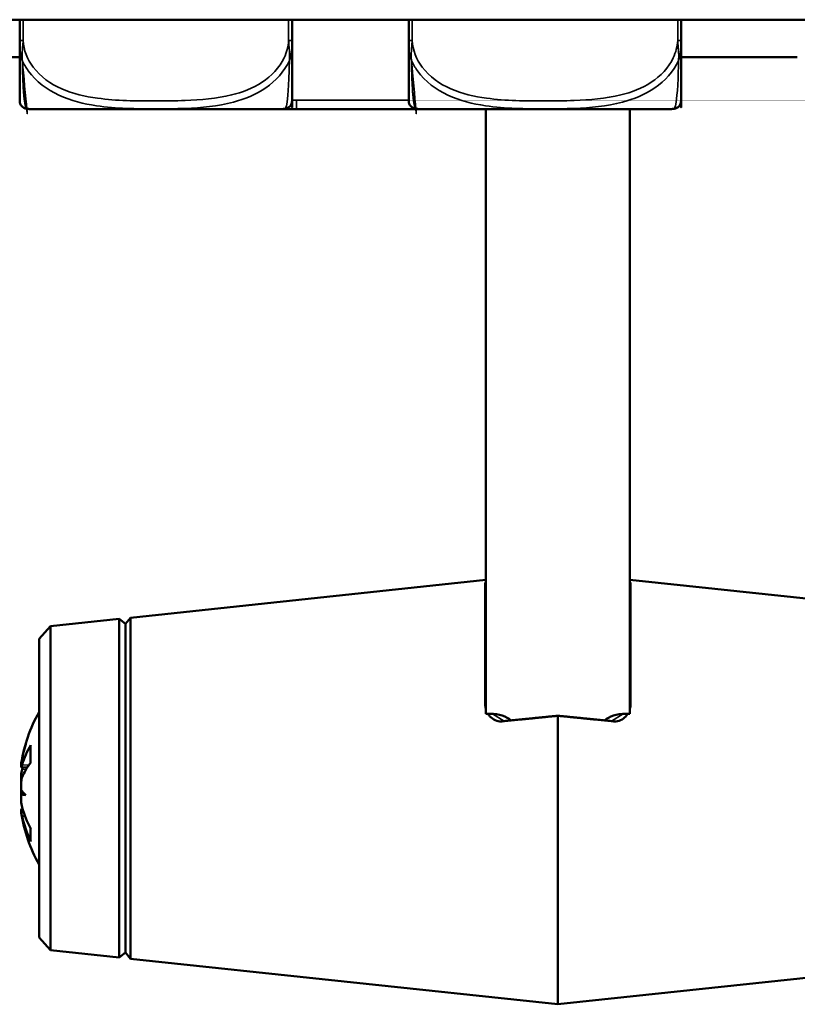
# Model space of a CAD drawing. Header units: inches. Extents: x 1.4 to 53.9, y 1.3 to 58.
# Tile 26 of 227: x 44.7 to 46, y 4.7 to 6.4. Entities that reach past the tile are written whole.
import ezdxf

# ---------------------------------------------------------------- set-up
doc = ezdxf.new("R2010")
doc.units = ezdxf.units.IN
doc.header["$MEASUREMENT"] = 0
doc.layers.add('Visible (ANSI)', color=7, linetype='Continuous', lineweight=50)
doc.layers.add('Visible Narrow (ANSI)', color=7, linetype='Continuous', lineweight=35)

msp = doc.modelspace()

# ---------------------------------------------------------------- linework, layer by layer
at = {"layer": 'Visible (ANSI)'}
for p, q in [((50.49093292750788, 6.380051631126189), (18.42048631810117, 6.380051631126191)), ((44.6946115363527, 6.380051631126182), (44.69461153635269, 6.344065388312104)), ((45.16705351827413, 6.344065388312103), (45.16705351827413, 6.380051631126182)), ((45.36961153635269, 6.380051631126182), (45.36961153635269, 6.344065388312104)), ((45.84205351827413, 6.344065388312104), (45.84205351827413, 6.380051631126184)), ((44.61210863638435, 6.315051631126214), (44.69461153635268, 6.315051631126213)), ((45.84205351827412, 6.315051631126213), (46.04361153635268, 6.315051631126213)), ((44.71111458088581, 6.225035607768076), (45.15055047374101, 6.225035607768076)), ((45.00007018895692, 6.224539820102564), (45.1748749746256, 6.224539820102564)), ((45.1748749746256, 6.224539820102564), (45.24409019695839, 6.224539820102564)), ((45.3861145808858, 6.225035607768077), (45.82555047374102, 6.225035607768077)), ((45.409584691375, 6.224539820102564), (45.47879991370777, 6.224539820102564)), ((45.47879991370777, 6.224539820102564), (45.65360469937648, 6.224539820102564)), ((45.50322237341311, 5.175448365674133), (45.50322237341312, 6.224539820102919)), ((45.75322237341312, 6.225035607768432), (45.75322237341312, 5.175448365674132)), ((44.88704339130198, 5.342359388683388), (45.50322237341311, 5.408085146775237)), ((45.50222237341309, 5.402730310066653), (45.5022223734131, 5.19217408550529)), ((46.3693777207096, 5.34235938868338), (45.75322237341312, 5.408082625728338)), ((45.75422237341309, 5.192171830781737), (45.75422237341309, 5.402728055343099)), ((44.74809774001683, 5.327538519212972), (44.86726838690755, 5.340250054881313)), ((44.86726838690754, 5.340250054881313), (44.86726838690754, 4.752584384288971)), ((44.8782105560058, 5.331417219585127), (44.86726838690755, 5.340250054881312)), ((44.8782105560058, 5.331417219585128), (44.88704339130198, 5.342359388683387)), ((44.8782105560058, 5.331417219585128), (44.8782105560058, 4.761417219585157)), ((44.88704339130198, 4.750475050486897), (44.88704339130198, 5.342359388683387)), ((44.72821055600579, 5.305417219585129), (44.74809774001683, 5.327538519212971)), ((44.74809774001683, 5.327538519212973), (44.74809774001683, 4.765295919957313)), ((44.72821055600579, 4.787417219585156), (44.72821055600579, 5.30541721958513)), ((45.50322237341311, 5.175448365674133), (45.51079596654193, 5.175448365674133)), ((45.6282105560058, 5.172139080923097), (45.62821055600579, 4.671417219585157)), ((45.74564878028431, 5.175448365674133), (45.75322237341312, 5.175448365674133)), ((44.71339023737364, 5.119091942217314), (44.71339023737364, 5.090491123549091)), ((44.69692436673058, 5.087621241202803), (44.69712589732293, 5.08760360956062)), ((44.69716135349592, 5.083222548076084), (44.70756673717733, 5.082312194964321)), ((44.69716135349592, 5.009611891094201), (44.69986478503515, 5.009848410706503)), ((44.69692436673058, 5.00521319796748), (44.70116763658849, 5.005584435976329)), ((44.71339023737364, 4.976907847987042), (44.71339023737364, 4.956540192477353)), ((44.72821055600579, 4.787417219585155), (44.74809774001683, 4.765295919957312)), ((44.74809774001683, 4.765295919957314), (44.86726838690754, 4.752584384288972)), ((44.8782105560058, 4.761417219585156), (44.86726838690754, 4.752584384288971)), ((44.87821055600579, 4.761417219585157), (44.88704339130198, 4.750475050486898)), ((44.88704339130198, 4.750475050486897), (45.62821055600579, 4.671417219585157)), ((46.3693777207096, 4.75047505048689), (45.62821055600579, 4.671417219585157))]:
    msp.add_line(p, q, dxfattribs=at)
for centre, radius, start, end in [((44.70839106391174, 6.239017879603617), 0.0137795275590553, 180.0000017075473, 263.5464570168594), ((45.15327399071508, 6.239017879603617), 0.0137795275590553, 276.4535429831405, 359.9999982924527), ((45.38339106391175, 6.239017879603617), 0.0137795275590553, 180.0000017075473, 263.5464570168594), ((45.82827399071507, 6.239017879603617), 0.0137795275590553, 276.4535429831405, 359.9999982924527), ((44.72078134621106, 6.348555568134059), 0.1240157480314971, 263.5464570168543, 264.1279897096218), ((44.71111458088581, 6.254563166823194), 0.0295275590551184, 264.1279897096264, 270), ((45.00007018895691, 6.240287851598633), 0.0157480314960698, 255.5848762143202, 270), ((45.15055047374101, 6.254563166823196), 0.0295275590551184, 269.9999999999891, 275.8720102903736), ((45.14088370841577, 6.348555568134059), 0.1240157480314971, 275.8720102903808, 276.4535429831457), ((45.39578134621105, 6.348555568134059), 0.1240157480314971, 263.5464570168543, 264.1279897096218), ((45.3861145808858, 6.254563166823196), 0.0295275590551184, 264.1279897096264, 270), ((45.65360469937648, 6.240287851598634), 0.01574803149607, 270, 284.4151237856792), ((45.82555047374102, 6.254563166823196), 0.0295275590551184, 269.9999999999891, 275.8720102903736), ((45.81588370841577, 6.348555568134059), 0.1240157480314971, 275.8720102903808, 276.4535429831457), ((44.96453920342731, 5.046417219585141), 0.2708333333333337, 150.761971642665, 170.9829491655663), ((44.96453920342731, 5.046417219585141), 0.2708333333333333, 189.0170508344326, 209.2380283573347)]:
    msp.add_arc(centre, radius, start, end, dxfattribs=at)
for centre, major_axis, ratio, start_param, end_param in [((45.51079596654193, 5.151808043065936), (0.0424264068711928, -2e-16), 0.5572077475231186, 0.543148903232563, 1.570796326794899), ((45.74564878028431, 5.151808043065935), (-0.0424264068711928, 2e-16), 0.5572077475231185, 4.712388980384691, 5.740142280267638), ((44.95770072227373, 5.049458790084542), (-0.1088939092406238, -0.2448304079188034), 0.9817745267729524, 4.844877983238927, 4.974209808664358), ((44.95770072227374, 5.037678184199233), (-0.2110247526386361, 0.1651313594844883), 0.9594805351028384, 0.351140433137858, 0.4804722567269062), ((44.963142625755, 5.034814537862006), (-0.2684214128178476, 0.032309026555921), 0.6841822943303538, 5.975664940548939, 6.172967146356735), ((44.66759180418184, 5.100924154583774), (-0.0685540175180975, 0.002785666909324), 0.1489136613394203, 2.02566654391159, 2.02882822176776), ((44.963142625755, 5.060364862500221), (-0.2690136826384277, -0.0269363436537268), 0.4845233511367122, 5.845020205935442, 6.042322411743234), ((44.96314262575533, 5.057380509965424), (-0.2681916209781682, -0.0341640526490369), 0.7240845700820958, 5.978810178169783, 5.998821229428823), ((44.95770072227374, 5.008631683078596), (-0.263671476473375, 0.0477196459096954), 0.2219085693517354, 0.20368933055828, 0.3330211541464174), ((44.66759180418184, 5.029921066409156), (0.0685551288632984, 0.0120525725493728), 0.0116463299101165, 1.029614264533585, 1.119929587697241), ((44.95770072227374, 5.085080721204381), (-0.2638594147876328, -0.0466692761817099), 0.0772339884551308, 0.1498899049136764, 0.279221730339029), ((44.963142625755, 5.035453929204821), (-0.2681916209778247, 0.0341640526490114), 0.7240845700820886, 0.2843640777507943, 0.4816662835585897), ((44.963142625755, 5.054181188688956), (-0.2660883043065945, -0.0478637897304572), 0.8704257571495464, 0.037074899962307, 0.2343771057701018)]:
    msp.add_ellipse(centre, major_axis=major_axis, ratio=ratio, start_param=start_param, end_param=end_param, dxfattribs=at)
for points, knots in [([(45.16705351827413, 6.239017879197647), (45.16705351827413, 6.239017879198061), (45.16705351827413, 6.239234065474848), (45.16705351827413, 6.243829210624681), (45.16705351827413, 6.24955518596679), (45.16705351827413, 6.263720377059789), (45.16705351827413, 6.297792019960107), (45.16705351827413, 6.311212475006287), (45.16705351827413, 6.327436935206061), (45.16705351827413, 6.344065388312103)], [1.031540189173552, 1.031540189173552, 1.031540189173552, 1.031540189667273, 1.28942523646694, 1.28942523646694, 1.28942523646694, 1.610773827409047, 1.610773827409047, 1.610773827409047, 1.737349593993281, 1.737349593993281, 1.737349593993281, 1.737349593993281]), ([(45.84205351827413, 6.239017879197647), (45.84205351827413, 6.239017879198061), (45.84205351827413, 6.239234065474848), (45.84205351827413, 6.243829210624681), (45.84205351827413, 6.24955518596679), (45.84205351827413, 6.263720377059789), (45.84205351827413, 6.297792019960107), (45.84205351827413, 6.311212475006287), (45.84205351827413, 6.327436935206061), (45.84205351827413, 6.344065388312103)], [1.031540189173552, 1.031540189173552, 1.031540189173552, 1.031540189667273, 1.28942523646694, 1.28942523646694, 1.28942523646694, 1.610773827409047, 1.610773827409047, 1.610773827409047, 1.737349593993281, 1.737349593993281, 1.737349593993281, 1.737349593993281]), ([(44.69461153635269, 6.344065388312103), (44.69461153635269, 6.333681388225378), (44.69461153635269, 6.323301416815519), (44.69461153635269, 6.313896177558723), (44.69461153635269, 6.29655260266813), (44.69461153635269, 6.282142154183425), (44.69461153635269, 6.27158120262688), (44.69461153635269, 6.261020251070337), (44.69461153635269, 6.254107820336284), (44.69461153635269, 6.249483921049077), (44.69461153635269, 6.242939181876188), (44.69461153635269, 6.240819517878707), (44.69461153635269, 6.239816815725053), (44.69461153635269, 6.239190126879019), (44.69461153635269, 6.239017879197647), (44.69461153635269, 6.239017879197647)], [0.325730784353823, 0.325730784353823, 0.325730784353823, 0.325730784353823, 0.404773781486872, 0.404773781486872, 0.404773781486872, 0.5505317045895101, 0.5505317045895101, 0.5505317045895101, 0.6962896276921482, 0.6962896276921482, 0.6962896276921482, 0.9025976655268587, 0.9025976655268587, 0.9025976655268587, 1.031540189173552, 1.031540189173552, 1.031540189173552, 1.031540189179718]), ([(45.36961153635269, 6.344065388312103), (45.36961153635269, 6.333681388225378), (45.36961153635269, 6.323301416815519), (45.36961153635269, 6.313896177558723), (45.36961153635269, 6.29655260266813), (45.36961153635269, 6.282142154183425), (45.36961153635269, 6.27158120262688), (45.36961153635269, 6.261020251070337), (45.36961153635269, 6.254107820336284), (45.36961153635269, 6.249483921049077), (45.36961153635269, 6.242939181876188), (45.36961153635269, 6.240819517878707), (45.36961153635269, 6.239816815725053), (45.36961153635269, 6.239190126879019), (45.36961153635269, 6.239017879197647), (45.36961153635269, 6.239017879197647)], [0.325730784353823, 0.325730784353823, 0.325730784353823, 0.325730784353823, 0.404773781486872, 0.404773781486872, 0.404773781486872, 0.5505317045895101, 0.5505317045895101, 0.5505317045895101, 0.6962896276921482, 0.6962896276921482, 0.6962896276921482, 0.9025976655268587, 0.9025976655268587, 0.9025976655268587, 1.031540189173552, 1.031540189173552, 1.031540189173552, 1.031540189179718]), ([(45.24409019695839, 6.224539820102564), (45.24452666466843, 6.224539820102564), (45.24496315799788, 6.224539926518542), (45.26146713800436, 6.224547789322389), (45.2775300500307, 6.224682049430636), (45.30048424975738, 6.224803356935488), (45.30718307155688, 6.224831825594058), (45.31635908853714, 6.224853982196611), (45.31883009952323, 6.224858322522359), (45.32290905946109, 6.224862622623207), (45.32451660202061, 6.224863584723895), (45.32764646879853, 6.224864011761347), (45.32916863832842, 6.224863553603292), (45.33273943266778, 6.224860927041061), (45.3347878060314, 6.224858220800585), (45.34096530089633, 6.224846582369), (45.34509275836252, 6.224834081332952), (45.3548245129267, 6.224795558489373), (45.36042442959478, 6.224766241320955), (45.38018919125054, 6.224652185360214), (45.39423159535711, 6.224546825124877), (45.40871173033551, 6.224539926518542), (45.40914822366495, 6.224539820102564), (45.409584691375, 6.224539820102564)], [-0.4161139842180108, -0.4161139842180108, -0.4161139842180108, -0.4161139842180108, -0.4127690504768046, -0.4127690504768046, -0.2896446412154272, -0.2896446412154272, -0.2388934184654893, -0.2388934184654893, -0.2201881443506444, -0.2201881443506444, -0.208020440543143, -0.208020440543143, -0.1964990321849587, -0.1964990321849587, -0.1809938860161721, -0.1809938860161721, -0.1497410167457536, -0.1497410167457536, -0.1073161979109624, -0.1073161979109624, 0, 0, 0.0033356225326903, 0.0033356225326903, 0.0033356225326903, 0.0033356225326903]), ([(45.50693879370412, 5.175451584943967), (45.50798272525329, 5.173767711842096), (45.50917839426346, 5.172200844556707), (45.51288460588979, 5.168259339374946), (45.51597711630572, 5.165970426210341), (45.52292904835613, 5.162978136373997), (45.52679191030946, 5.162284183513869), (45.530461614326, 5.162408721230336), (45.53104532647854, 5.162428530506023), (45.53163276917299, 5.162469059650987), (45.5322223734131, 5.162527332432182)], [-0.0717191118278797, -0.0717191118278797, -0.0717191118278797, -0.0717191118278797, -0.0562435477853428, -0.0562435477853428, -0.0281217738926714, -0.0281217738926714, 0, 0, 0, 0.0044731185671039, 0.0044731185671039, 0.0044731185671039, 0.0044731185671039]), ([(45.72422237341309, 5.162524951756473), (45.72481198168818, 5.162466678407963), (45.7253994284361, 5.162426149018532), (45.72965284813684, 5.162281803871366), (45.73351570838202, 5.162975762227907), (45.74046763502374, 5.165968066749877), (45.74356014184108, 5.168256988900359), (45.74726695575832, 5.17219915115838), (45.74846311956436, 5.173766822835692), (45.74950739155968, 5.175451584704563)], [0.2435307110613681, 0.2435307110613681, 0.2435307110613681, 0.2435307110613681, 0.2480038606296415, 0.2480038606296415, 0.2761256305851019, 0.2761256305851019, 0.3042474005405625, 0.3042474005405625, 0.3197301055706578, 0.3197301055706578, 0.3197301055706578, 0.3197301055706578]), ([(44.69733807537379, 5.090529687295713), (44.69732997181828, 5.090484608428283), (44.69732199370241, 5.09044010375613), (44.69712471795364, 5.089336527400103), (44.69698738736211, 5.088490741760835), (44.69690194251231, 5.08776111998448), (44.69690023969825, 5.08762831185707), (44.69692512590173, 5.087624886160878)], [0.028177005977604, 0.028177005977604, 0.028177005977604, 0.028177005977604, 0.0287564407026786, 0.0287564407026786, 0.0427343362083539, 0.0427343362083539, 0.0511427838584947, 0.0511427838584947, 0.0511427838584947, 0.0511427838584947]), ([(44.69878143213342, 5.087128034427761), (44.69842403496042, 5.085885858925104), (44.69807291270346, 5.084821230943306), (44.69749525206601, 5.083459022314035), (44.69726870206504, 5.08316180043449), (44.69698361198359, 5.08330255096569), (44.6969031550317, 5.083734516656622), (44.69691197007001, 5.085332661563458), (44.69700124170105, 5.086498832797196), (44.6972029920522, 5.088292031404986), (44.69726582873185, 5.08880528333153), (44.69733807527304, 5.089352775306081)], [0, 0, 0, 0, 0.0142978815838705, 0.0142978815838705, 0.028595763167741, 0.028595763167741, 0.042581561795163, 0.042581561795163, 0.056567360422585, 0.056567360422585, 0.0615706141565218, 0.0615706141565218, 0.0615706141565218, 0.0615706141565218]), ([(44.69878143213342, 5.079068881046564), (44.69842403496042, 5.077708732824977), (44.69807291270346, 5.076006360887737), (44.69749525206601, 5.072303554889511), (44.69726870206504, 5.070302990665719), (44.69698361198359, 5.066604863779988), (44.6969031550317, 5.064661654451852), (44.69691197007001, 5.061105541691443), (44.69700124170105, 5.059492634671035), (44.69717621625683, 5.058002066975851), (44.6972049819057, 5.05778250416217), (44.69723609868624, 5.057569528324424)], [0, 0, 0, 0, 0.0142978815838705, 0.0142978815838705, 0.028595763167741, 0.028595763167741, 0.042581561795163, 0.042581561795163, 0.056567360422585, 0.056567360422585, 0.0590504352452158, 0.0590504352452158, 0.0590504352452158, 0.0590504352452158]), ([(44.69733807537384, 5.043529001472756), (44.69733193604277, 5.043575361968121), (44.69732586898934, 5.04362183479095), (44.69712826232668, 5.045157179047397), (44.6969891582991, 5.046961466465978), (44.69688043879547, 5.05076496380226), (44.69691082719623, 5.052764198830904), (44.69710656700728, 5.056414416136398), (44.69728549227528, 5.058306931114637), (44.69777912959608, 5.061668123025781), (44.69809384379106, 5.06313699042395), (44.69853696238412, 5.06462108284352), (44.69865656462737, 5.064975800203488), (44.69878143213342, 5.065298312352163)], [0.0281759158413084, 0.0281759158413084, 0.0281759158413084, 0.0281759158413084, 0.0286154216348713, 0.0286154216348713, 0.0426638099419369, 0.0426638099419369, 0.0567121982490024, 0.0567121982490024, 0.0708264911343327, 0.0708264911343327, 0.084940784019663, 0.084940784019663, 0.0897612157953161, 0.0897612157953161, 0.0897612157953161, 0.0897612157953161]), ([(44.69705366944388, 5.046415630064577), (44.69699936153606, 5.045632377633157), (44.69695881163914, 5.044811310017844), (44.69688043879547, 5.042069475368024), (44.69691082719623, 5.04007024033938), (44.69706157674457, 5.037259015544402), (44.69713837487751, 5.036250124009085), (44.69723681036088, 5.035266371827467)], [0.0364580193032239, 0.0364580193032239, 0.0364580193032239, 0.0364580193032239, 0.0426638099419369, 0.0426638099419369, 0.0567121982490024, 0.0567121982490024, 0.064353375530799, 0.064353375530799, 0.064353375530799, 0.064353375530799]), ([(44.69878143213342, 5.013765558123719), (44.69842403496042, 5.015125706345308), (44.69807291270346, 5.016828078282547), (44.69749525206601, 5.020530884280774), (44.69726870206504, 5.022531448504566), (44.69698361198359, 5.026229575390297), (44.6969031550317, 5.028172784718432), (44.69691197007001, 5.031728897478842), (44.69700124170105, 5.03334180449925), (44.6972029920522, 5.035060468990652), (44.69726582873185, 5.035492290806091), (44.69733807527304, 5.035891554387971)], [0, 0, 0, 0, 0.0142978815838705, 0.0142978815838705, 0.028595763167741, 0.028595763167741, 0.042581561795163, 0.042581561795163, 0.056567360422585, 0.056567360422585, 0.0615706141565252, 0.0615706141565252, 0.0615706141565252, 0.0615706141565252]), ([(44.6971614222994, 5.009611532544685), (44.69714860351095, 5.009610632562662), (44.69713632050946, 5.009607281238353), (44.69698361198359, 5.009531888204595), (44.6969031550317, 5.009099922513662), (44.69691172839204, 5.007545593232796), (44.69699170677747, 5.006462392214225), (44.69712593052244, 5.005230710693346)], [0.0274314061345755, 0.0274314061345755, 0.0274314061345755, 0.0274314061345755, 0.028595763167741, 0.028595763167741, 0.042581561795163, 0.042581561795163, 0.0558004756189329, 0.0558004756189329, 0.0558004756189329, 0.0558004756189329]), ([(44.69705366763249, 5.003966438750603), (44.69699880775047, 5.004311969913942), (44.6969579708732, 5.004594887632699), (44.69688068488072, 5.005254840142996), (44.69691131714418, 5.005320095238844), (44.69710656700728, 5.004776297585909), (44.69728549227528, 5.004124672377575), (44.69777912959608, 5.002133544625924), (44.69809384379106, 5.000794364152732), (44.69853696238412, 4.998851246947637), (44.69865656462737, 4.998322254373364), (44.69878143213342, 4.997765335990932)], [0.0364634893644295, 0.0364634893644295, 0.0364634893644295, 0.0364634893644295, 0.0427343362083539, 0.0427343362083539, 0.0567122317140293, 0.0567122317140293, 0.0708265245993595, 0.0708265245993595, 0.0849408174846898, 0.0849408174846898, 0.089761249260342, 0.089761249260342, 0.089761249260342, 0.089761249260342])]:
    msp.add_open_spline(points, degree=3, knots=knots, dxfattribs=at)
for points in [[(45.50322566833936, 5.404211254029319), (45.50255299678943, 5.403715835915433), (45.50222781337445, 5.403213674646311), (45.50222237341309, 5.402730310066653)], [(45.75422237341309, 5.402728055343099), (45.7542169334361, 5.403211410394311), (45.75389175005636, 5.403713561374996), (45.75321907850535, 5.404208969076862)], [(45.50222237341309, 5.19217408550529), (45.50222781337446, 5.189565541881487), (45.50255299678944, 5.186852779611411), (45.50322566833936, 5.184198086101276)], [(45.75321907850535, 5.184195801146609), (45.75389175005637, 5.186850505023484), (45.75421693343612, 5.189563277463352), (45.75422237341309, 5.192171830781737)], [(44.71339023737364, 5.119091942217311), (44.71339023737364, 5.119783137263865), (44.71362301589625, 5.120581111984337), (44.71400482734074, 5.121197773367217)], [(44.71400482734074, 4.953837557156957), (44.71362301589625, 4.954636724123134), (44.71339023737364, 4.955660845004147), (44.71339023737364, 4.956540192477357)]]:
    msp.add_open_spline(points, degree=3, dxfattribs=at)
for points, weights in [([(45.6282105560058, 5.172139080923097), (45.57927372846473, 5.167266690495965), (45.5322223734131, 5.162527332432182)], [1, 1.000179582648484, 1.000087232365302]), ([(45.72422237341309, 5.162524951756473), (45.67715967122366, 5.167265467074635), (45.6282105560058, 5.172139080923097)], [1.000087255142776, 1.000179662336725, 1])]:
    msp.add_rational_spline(points, weights, degree=2, dxfattribs=at)
at = {"layer": 'Visible Narrow (ANSI)'}
for p, q in [((44.70051704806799, 6.344065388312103), (44.70051704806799, 6.380051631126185)), ((45.1611480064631, 6.380051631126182), (45.16114800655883, 6.344065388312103)), ((45.37551704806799, 6.344065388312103), (45.37551704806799, 6.380051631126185)), ((45.8361480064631, 6.380051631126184), (45.83614800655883, 6.344065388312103)), ((44.69461153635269, 6.344065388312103), (44.70051704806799, 6.344065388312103)), ((45.16114800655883, 6.344065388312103), (45.16705351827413, 6.344065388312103)), ((45.36961153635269, 6.344065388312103), (45.37551704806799, 6.344065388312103)), ((45.83614800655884, 6.344065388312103), (45.84205351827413, 6.344065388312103)), ((45.1748749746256, 6.240287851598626), (45.1748749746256, 6.224539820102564)), ((45.36961153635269, 6.240287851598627), (45.1748749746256, 6.240287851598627)), ((44.70809371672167, 6.225190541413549), (45.15357133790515, 6.225190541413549)), ((45.38309371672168, 6.225190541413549), (45.82857133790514, 6.225190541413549)), ((45.47879991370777, 6.225035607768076), (45.47879991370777, 6.224539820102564)), ((45.51501440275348, 5.175331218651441), (45.53530681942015, 5.162837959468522)), ((45.72113460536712, 5.162835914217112), (45.74143034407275, 5.17533121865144)), ((44.71400482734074, 5.121197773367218), (44.71400482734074, 5.091275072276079)), ((44.69878143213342, 5.087128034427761), (44.71033916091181, 5.086393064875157)), ((44.69878143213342, 5.079068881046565), (44.70580264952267, 5.079490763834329)), ((44.69878143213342, 4.997765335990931), (44.70381489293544, 4.997979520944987)), ((44.71400482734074, 4.975769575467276), (44.71400482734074, 4.953837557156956))]:
    msp.add_line(p, q, dxfattribs=at)
for points, knots in [([(44.69461153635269, 6.344065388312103), (44.69461153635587, 6.342086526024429), (44.6946147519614, 6.340098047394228), (44.69466929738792, 6.336281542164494), (44.69471644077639, 6.334456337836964), (44.69485876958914, 6.331462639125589), (44.69492930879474, 6.330304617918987), (44.69507672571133, 6.328412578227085), (44.6951412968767, 6.327682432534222), (44.69536173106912, 6.325484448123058), (44.69554433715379, 6.324009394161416), (44.69613088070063, 6.32015907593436), (44.69660201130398, 6.31777222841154), (44.69774682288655, 6.313301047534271), (44.69838702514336, 6.311219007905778), (44.69915195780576, 6.30916761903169)], [-0.0844807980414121, -0.0844807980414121, -0.0844807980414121, -0.0844807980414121, -0.0694379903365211, -0.0694379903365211, -0.0558782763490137, -0.0558782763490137, -0.0474034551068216, -0.0474034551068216, -0.0421066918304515, -0.0421066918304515, -0.0315131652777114, -0.0315131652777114, -0.0145635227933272, -0.0145635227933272, 0.000267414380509, 0.000267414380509, 0.000267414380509, 0.000267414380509]), ([(44.69915195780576, 6.30916761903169), (44.69894517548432, 6.311219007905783), (44.69883520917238, 6.313301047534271), (44.69875526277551, 6.31777222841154), (44.69880776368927, 6.32015907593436), (44.69899012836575, 6.324009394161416), (44.69908366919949, 6.325484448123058), (44.69924531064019, 6.327682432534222), (44.69930272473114, 6.328412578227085), (44.69945809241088, 6.330304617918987), (44.69955971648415, 6.331462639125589), (44.69982597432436, 6.334456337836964), (44.69999179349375, 6.336281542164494), (44.70029823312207, 6.340098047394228), (44.70043340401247, 6.342086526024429), (44.70051704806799, 6.344065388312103)], [-0.000267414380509, -0.000267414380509, -0.000267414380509, -0.000267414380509, 0.0145635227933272, 0.0145635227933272, 0.0315131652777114, 0.0315131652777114, 0.0421066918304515, 0.0421066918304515, 0.0474034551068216, 0.0474034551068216, 0.0558782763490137, 0.0558782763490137, 0.0694379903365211, 0.0694379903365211, 0.0844807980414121, 0.0844807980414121, 0.0844807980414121, 0.0844807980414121]), ([(45.16114800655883, 6.344065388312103), (45.16055949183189, 6.333681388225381), (45.15784356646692, 6.323301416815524), (45.15343982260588, 6.313896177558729), (45.14531917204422, 6.296552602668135), (45.13141454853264, 6.282142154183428), (45.11527501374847, 6.271581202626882), (45.0991354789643, 6.261020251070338), (45.08093356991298, 6.254107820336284), (45.06230956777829, 6.249483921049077), (45.03594886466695, 6.242939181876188), (45.00865654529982, 6.240819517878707), (44.98159189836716, 6.239816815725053), (44.96467649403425, 6.239190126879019), (44.94775411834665, 6.239017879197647), (44.93083252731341, 6.239017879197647), (44.89698934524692, 6.239017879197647), (44.86313333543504, 6.23923406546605), (44.82942411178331, 6.243829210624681), (44.78741930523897, 6.24955518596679), (44.74350088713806, 6.263720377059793), (44.71793726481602, 6.297792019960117), (44.70786802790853, 6.311212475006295), (44.70145946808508, 6.327436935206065), (44.70051704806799, 6.344065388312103)], [0.3257307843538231, 0.3257307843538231, 0.3257307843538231, 0.3257307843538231, 0.4047737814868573, 0.4047737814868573, 0.4047737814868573, 0.5505317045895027, 0.5505317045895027, 0.5505317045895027, 0.6962896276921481, 0.6962896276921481, 0.6962896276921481, 0.9025976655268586, 0.9025976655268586, 0.9025976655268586, 1.031540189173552, 1.031540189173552, 1.031540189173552, 1.28942523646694, 1.28942523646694, 1.28942523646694, 1.610773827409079, 1.610773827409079, 1.610773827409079, 1.737349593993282, 1.737349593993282, 1.737349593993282, 1.737349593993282]), ([(45.16114800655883, 6.344065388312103), (45.16123165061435, 6.342086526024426), (45.16136682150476, 6.340098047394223), (45.16167326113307, 6.336281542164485), (45.16183908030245, 6.334456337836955), (45.16210533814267, 6.331462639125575), (45.16220696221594, 6.330304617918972), (45.16236232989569, 6.328412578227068), (45.16241974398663, 6.327682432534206), (45.16258138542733, 6.325484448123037), (45.16267492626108, 6.324009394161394), (45.16285729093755, 6.320159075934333), (45.16290979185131, 6.31777222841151), (45.16282984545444, 6.313301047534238), (45.1627198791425, 6.311219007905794), (45.16251309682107, 6.309167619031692)], [-0.0844807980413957, -0.0844807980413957, -0.0844807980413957, -0.0844807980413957, -0.069437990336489, -0.069437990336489, -0.0558782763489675, -0.0558782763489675, -0.0474034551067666, -0.0474034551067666, -0.042106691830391, -0.042106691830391, -0.0315131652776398, -0.0315131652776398, -0.0145635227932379, -0.0145635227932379, 0.0002674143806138, 0.0002674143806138, 0.0002674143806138, 0.0002674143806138]), ([(45.16251309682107, 6.309167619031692), (45.16327802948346, 6.311219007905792), (45.16391823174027, 6.313301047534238), (45.16506304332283, 6.31777222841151), (45.1655341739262, 6.320159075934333), (45.16612071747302, 6.324009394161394), (45.16630332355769, 6.325484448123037), (45.16652375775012, 6.327682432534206), (45.1665883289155, 6.328412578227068), (45.16673574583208, 6.330304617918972), (45.16680628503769, 6.331462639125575), (45.16694861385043, 6.334456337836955), (45.1669957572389, 6.336281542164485), (45.16705030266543, 6.340098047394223), (45.16705351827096, 6.342086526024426), (45.16705351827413, 6.344065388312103)], [-0.0002674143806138, -0.0002674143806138, -0.0002674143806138, -0.0002674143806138, 0.0145635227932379, 0.0145635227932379, 0.0315131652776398, 0.0315131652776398, 0.042106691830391, 0.042106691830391, 0.0474034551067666, 0.0474034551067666, 0.0558782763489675, 0.0558782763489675, 0.069437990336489, 0.069437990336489, 0.0844807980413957, 0.0844807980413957, 0.0844807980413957, 0.0844807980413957]), ([(45.36961153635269, 6.344065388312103), (45.36961153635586, 6.342086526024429), (45.3696147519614, 6.340098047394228), (45.36966929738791, 6.336281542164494), (45.3697164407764, 6.334456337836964), (45.36985876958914, 6.331462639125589), (45.36992930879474, 6.330304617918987), (45.37007672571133, 6.328412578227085), (45.3701412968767, 6.327682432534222), (45.37036173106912, 6.325484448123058), (45.3705443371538, 6.324009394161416), (45.37113088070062, 6.32015907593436), (45.37160201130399, 6.31777222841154), (45.37274682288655, 6.313301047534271), (45.37338702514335, 6.311219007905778), (45.37415195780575, 6.30916761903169)], [-0.0844807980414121, -0.0844807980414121, -0.0844807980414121, -0.0844807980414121, -0.0694379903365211, -0.0694379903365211, -0.0558782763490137, -0.0558782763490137, -0.0474034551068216, -0.0474034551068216, -0.0421066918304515, -0.0421066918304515, -0.0315131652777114, -0.0315131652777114, -0.0145635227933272, -0.0145635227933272, 0.000267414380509, 0.000267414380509, 0.000267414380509, 0.000267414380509]), ([(45.37415195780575, 6.30916761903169), (45.37394517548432, 6.311219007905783), (45.37383520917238, 6.313301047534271), (45.37375526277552, 6.31777222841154), (45.37380776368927, 6.32015907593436), (45.37399012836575, 6.324009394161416), (45.3740836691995, 6.325484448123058), (45.37424531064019, 6.327682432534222), (45.37430272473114, 6.328412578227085), (45.37445809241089, 6.330304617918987), (45.37455971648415, 6.331462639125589), (45.37482597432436, 6.334456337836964), (45.37499179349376, 6.336281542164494), (45.37529823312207, 6.340098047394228), (45.37543340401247, 6.342086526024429), (45.37551704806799, 6.344065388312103)], [-0.000267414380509, -0.000267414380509, -0.000267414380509, -0.000267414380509, 0.0145635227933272, 0.0145635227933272, 0.0315131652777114, 0.0315131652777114, 0.0421066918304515, 0.0421066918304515, 0.0474034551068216, 0.0474034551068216, 0.0558782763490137, 0.0558782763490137, 0.0694379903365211, 0.0694379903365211, 0.0844807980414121, 0.0844807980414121, 0.0844807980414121, 0.0844807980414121]), ([(45.83614800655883, 6.344065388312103), (45.83555949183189, 6.333681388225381), (45.83284356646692, 6.323301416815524), (45.82843982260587, 6.313896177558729), (45.82031917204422, 6.296552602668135), (45.80641454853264, 6.282142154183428), (45.79027501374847, 6.271581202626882), (45.77413547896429, 6.261020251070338), (45.75593356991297, 6.254107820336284), (45.73730956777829, 6.249483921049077), (45.71094886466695, 6.242939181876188), (45.68365654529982, 6.240819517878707), (45.65659189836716, 6.239816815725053), (45.63967649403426, 6.239190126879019), (45.62275411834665, 6.239017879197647), (45.60583252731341, 6.239017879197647), (45.57198934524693, 6.239017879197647), (45.53813333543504, 6.23923406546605), (45.5044241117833, 6.243829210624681), (45.46241930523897, 6.24955518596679), (45.41850088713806, 6.263720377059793), (45.39293726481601, 6.297792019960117), (45.38286802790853, 6.311212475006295), (45.37645946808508, 6.327436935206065), (45.37551704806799, 6.344065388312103)], [0.3257307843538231, 0.3257307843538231, 0.3257307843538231, 0.3257307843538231, 0.4047737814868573, 0.4047737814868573, 0.4047737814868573, 0.5505317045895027, 0.5505317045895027, 0.5505317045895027, 0.6962896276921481, 0.6962896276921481, 0.6962896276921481, 0.9025976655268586, 0.9025976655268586, 0.9025976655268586, 1.031540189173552, 1.031540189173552, 1.031540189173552, 1.28942523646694, 1.28942523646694, 1.28942523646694, 1.610773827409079, 1.610773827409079, 1.610773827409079, 1.737349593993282, 1.737349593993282, 1.737349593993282, 1.737349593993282]), ([(45.83614800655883, 6.344065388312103), (45.83623165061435, 6.342086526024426), (45.83636682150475, 6.340098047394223), (45.83667326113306, 6.336281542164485), (45.83683908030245, 6.334456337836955), (45.83710533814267, 6.331462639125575), (45.83720696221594, 6.330304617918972), (45.83736232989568, 6.328412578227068), (45.83741974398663, 6.327682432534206), (45.83758138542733, 6.325484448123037), (45.83767492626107, 6.324009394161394), (45.83785729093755, 6.320159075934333), (45.8379097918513, 6.31777222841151), (45.83782984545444, 6.313301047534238), (45.83771987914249, 6.311219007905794), (45.83751309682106, 6.309167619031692)], [-0.0844807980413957, -0.0844807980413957, -0.0844807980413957, -0.0844807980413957, -0.069437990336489, -0.069437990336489, -0.0558782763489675, -0.0558782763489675, -0.0474034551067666, -0.0474034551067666, -0.042106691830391, -0.042106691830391, -0.0315131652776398, -0.0315131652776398, -0.0145635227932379, -0.0145635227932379, 0.0002674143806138, 0.0002674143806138, 0.0002674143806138, 0.0002674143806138]), ([(45.83751309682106, 6.309167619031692), (45.83827802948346, 6.311219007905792), (45.83891823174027, 6.313301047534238), (45.84006304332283, 6.31777222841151), (45.84053417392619, 6.320159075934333), (45.84112071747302, 6.324009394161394), (45.8413033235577, 6.325484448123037), (45.84152375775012, 6.327682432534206), (45.84158832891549, 6.328412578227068), (45.84173574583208, 6.330304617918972), (45.84180628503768, 6.331462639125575), (45.84194861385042, 6.334456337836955), (45.84199575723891, 6.336281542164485), (45.84205030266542, 6.340098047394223), (45.84205351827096, 6.342086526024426), (45.84205351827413, 6.344065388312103)], [-0.0002674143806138, -0.0002674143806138, -0.0002674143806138, -0.0002674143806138, 0.0145635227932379, 0.0145635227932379, 0.0315131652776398, 0.0315131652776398, 0.042106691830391, 0.042106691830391, 0.0474034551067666, 0.0474034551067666, 0.0558782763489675, 0.0558782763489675, 0.069437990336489, 0.069437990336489, 0.0844807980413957, 0.0844807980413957, 0.0844807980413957, 0.0844807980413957]), ([(44.70684227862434, 6.225325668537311), (44.70684227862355, 6.225325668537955), (44.70660647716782, 6.225519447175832), (44.70618426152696, 6.22622447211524), (44.70550871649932, 6.227352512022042), (44.70436251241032, 6.229737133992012), (44.70318918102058, 6.237099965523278), (44.70236021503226, 6.242301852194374), (44.70151847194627, 6.250078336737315), (44.7007978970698, 6.261959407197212), (44.70008220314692, 6.273759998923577), (44.69949186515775, 6.289823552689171), (44.69915195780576, 6.30916761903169)], [-1.031540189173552, -1.031540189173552, -1.031540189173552, -1.031540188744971, -0.9025976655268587, -0.9025976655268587, -0.9025976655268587, -0.6962896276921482, -0.6962896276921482, -0.6962896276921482, -0.5505317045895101, -0.5505317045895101, -0.5505317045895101, -0.405761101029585, -0.405761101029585, -0.405761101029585, -0.405761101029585]), ([(45.38184227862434, 6.225325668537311), (45.38184227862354, 6.225325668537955), (45.38160647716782, 6.225519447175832), (45.38118426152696, 6.22622447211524), (45.38050871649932, 6.227352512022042), (45.37936251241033, 6.229737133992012), (45.37818918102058, 6.237099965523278), (45.37736021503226, 6.242301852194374), (45.37651847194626, 6.250078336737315), (45.3757978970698, 6.261959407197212), (45.37508220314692, 6.273759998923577), (45.37449186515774, 6.289823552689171), (45.37415195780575, 6.30916761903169)], [-1.031540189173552, -1.031540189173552, -1.031540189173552, -1.031540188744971, -0.9025976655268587, -0.9025976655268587, -0.9025976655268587, -0.6962896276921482, -0.6962896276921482, -0.6962896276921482, -0.5505317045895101, -0.5505317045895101, -0.5505317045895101, -0.405761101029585, -0.405761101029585, -0.405761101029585, -0.405761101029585]), ([(44.69915195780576, 6.30916761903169), (44.70198869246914, 6.302948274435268), (44.70547916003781, 6.296998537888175), (44.70947994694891, 6.291446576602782), (44.7371012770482, 6.253115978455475), (44.78411935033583, 6.237180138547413), (44.82763961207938, 6.230738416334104), (44.86256500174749, 6.225568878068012), (44.89675370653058, 6.22532566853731), (44.93083252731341, 6.22532566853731), (44.94787193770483, 6.22532566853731), (44.96491590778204, 6.225519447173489), (44.98209547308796, 6.22622447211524), (45.00958277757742, 6.227352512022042), (45.03771353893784, 6.229737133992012), (45.06538421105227, 6.237099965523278), (45.08493371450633, 6.242301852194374), (45.10428311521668, 6.250078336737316), (45.12157106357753, 6.261959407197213), (45.13874190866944, 6.27375999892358), (45.15368998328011, 6.289823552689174), (45.16251309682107, 6.309167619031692)], [-1.657319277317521, -1.657319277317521, -1.657319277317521, -1.657319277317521, -1.610773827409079, -1.610773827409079, -1.610773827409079, -1.28942523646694, -1.28942523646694, -1.28942523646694, -1.031540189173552, -1.031540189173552, -1.031540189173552, -0.9025976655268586, -0.9025976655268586, -0.9025976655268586, -0.6962896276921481, -0.6962896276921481, -0.6962896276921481, -0.5505317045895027, -0.5505317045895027, -0.5505317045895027, -0.4057611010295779, -0.4057611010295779, -0.4057611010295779, -0.4057611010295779]), ([(45.16251309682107, 6.309167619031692), (45.16240381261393, 6.302948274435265), (45.16226825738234, 6.296998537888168), (45.16211053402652, 6.291446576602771), (45.16102161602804, 6.25311597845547), (45.15889113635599, 6.237180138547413), (45.15718832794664, 6.230738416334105), (45.15582180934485, 6.225568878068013), (45.15482277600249, 6.225325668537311), (45.15482277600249, 6.225325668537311)], [-1.657319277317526, -1.657319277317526, -1.657319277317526, -1.657319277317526, -1.610773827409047, -1.610773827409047, -1.610773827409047, -1.28942523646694, -1.28942523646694, -1.28942523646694, -1.031540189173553, -1.031540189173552, -1.031540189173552, -1.031540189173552]), ([(45.37415195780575, 6.30916761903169), (45.37698869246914, 6.302948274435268), (45.38047916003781, 6.296998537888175), (45.38447994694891, 6.291446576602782), (45.4121012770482, 6.253115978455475), (45.45911935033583, 6.237180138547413), (45.50263961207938, 6.230738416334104), (45.53756500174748, 6.225568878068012), (45.57175370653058, 6.22532566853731), (45.60583252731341, 6.22532566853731), (45.62287193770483, 6.22532566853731), (45.63991590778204, 6.225519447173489), (45.65709547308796, 6.22622447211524), (45.68458277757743, 6.227352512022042), (45.71271353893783, 6.229737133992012), (45.74038421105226, 6.237099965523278), (45.75993371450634, 6.242301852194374), (45.77928311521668, 6.250078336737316), (45.79657106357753, 6.261959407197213), (45.81374190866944, 6.27375999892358), (45.82868998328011, 6.289823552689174), (45.83751309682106, 6.309167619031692)], [-1.657319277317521, -1.657319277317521, -1.657319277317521, -1.657319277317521, -1.610773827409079, -1.610773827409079, -1.610773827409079, -1.28942523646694, -1.28942523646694, -1.28942523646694, -1.031540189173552, -1.031540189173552, -1.031540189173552, -0.9025976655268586, -0.9025976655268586, -0.9025976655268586, -0.6962896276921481, -0.6962896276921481, -0.6962896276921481, -0.5505317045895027, -0.5505317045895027, -0.5505317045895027, -0.4057611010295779, -0.4057611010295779, -0.4057611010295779, -0.4057611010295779]), ([(45.83751309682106, 6.309167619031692), (45.83740381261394, 6.302948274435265), (45.83726825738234, 6.296998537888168), (45.83711053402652, 6.291446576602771), (45.83602161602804, 6.25311597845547), (45.83389113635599, 6.237180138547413), (45.83218832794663, 6.230738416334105), (45.83082180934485, 6.225568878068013), (45.82982277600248, 6.225325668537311), (45.82982277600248, 6.225325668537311)], [-1.657319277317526, -1.657319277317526, -1.657319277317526, -1.657319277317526, -1.610773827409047, -1.610773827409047, -1.610773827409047, -1.28942523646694, -1.28942523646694, -1.28942523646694, -1.031540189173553, -1.031540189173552, -1.031540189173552, -1.031540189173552]), ([(45.00007018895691, 6.224539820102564), (44.99986703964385, 6.22453731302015), (44.99965945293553, 6.224577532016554), (44.99924465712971, 6.224740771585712), (44.99903755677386, 6.22486344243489), (44.9988281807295, 6.225035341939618)], [-6.8e-14, -6.8e-14, -6.8e-14, -6.8e-14, 0.0278591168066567, 0.0278591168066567, 0.0548554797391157, 0.0548554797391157, 0.0548554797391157, 0.0548554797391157]), ([(45.15188328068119, 6.225065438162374), (45.15579070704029, 6.22487766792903), (45.15968714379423, 6.224745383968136), (45.16735343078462, 6.22457753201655), (45.1711267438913, 6.22453731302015), (45.1748749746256, 6.224539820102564)], [-0.0564054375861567, -0.0564054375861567, -0.0564054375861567, -0.0564054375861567, -0.0278591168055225, -0.0278591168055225, 7.33e-14, 7.33e-14, 7.33e-14, 7.33e-14]), ([(45.47879991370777, 6.224539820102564), (45.48254814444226, 6.22453731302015), (45.48632145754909, 6.224577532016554), (45.493777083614, 6.224740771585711), (45.4974611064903, 6.224863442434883), (45.50115523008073, 6.225035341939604)], [3.6e-15, 3.6e-15, 3.6e-15, 3.6e-15, 0.0278591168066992, 0.0278591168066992, 0.0548554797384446, 0.0548554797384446, 0.0548554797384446, 0.0548554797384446]), ([(45.65484670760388, 6.225035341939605), (45.65463733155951, 6.224863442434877), (45.65443023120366, 6.224740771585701), (45.65401543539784, 6.224577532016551), (45.65380784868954, 6.22453731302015), (45.65360469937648, 6.224539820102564)], [-0.0548554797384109, -0.0548554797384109, -0.0548554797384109, -0.0548554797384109, -0.0278591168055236, -0.0278591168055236, 6.29e-14, 6.29e-14, 6.29e-14, 6.29e-14])]:
    msp.add_open_spline(points, degree=3, knots=knots, dxfattribs=at)
msp.add_open_spline([(45.1748749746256, 6.240287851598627), (45.17227311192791, 6.240287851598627), (45.16966537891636, 6.240304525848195), (45.16705351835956, 6.240340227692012)], degree=3, dxfattribs=at)

doc.saveas('drawing.dxf')
